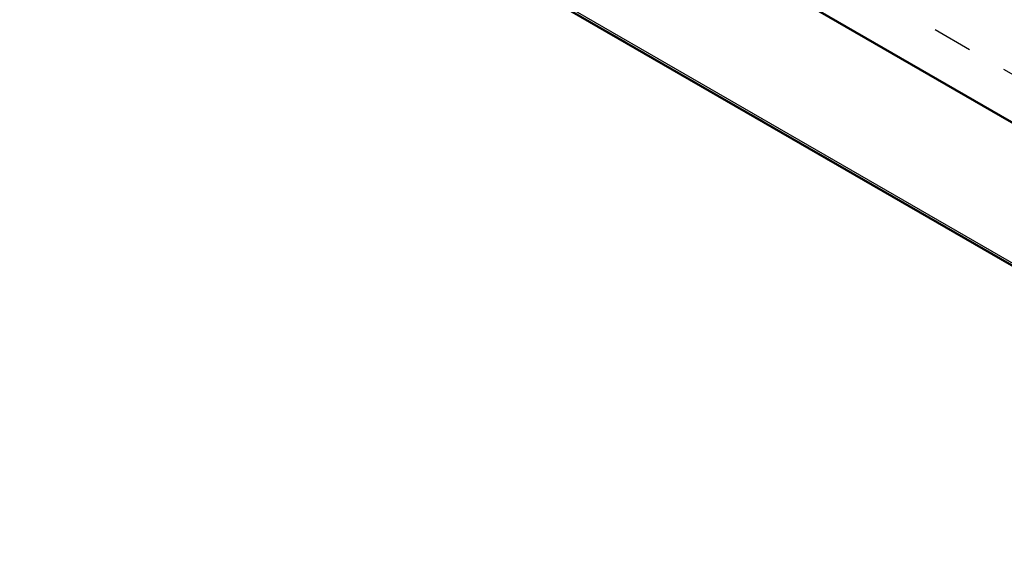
# Model space of a CAD drawing. Header units: millimetres. Extents: x 0 to 428, y 0 to 298.
# Tile 25 of 43: x 297 to 321, y 102 to 116. Entities that reach past the tile are written whole.
import ezdxf

# ---------------------------------------------------------------- set-up
doc = ezdxf.new("R2010")
doc.units = ezdxf.units.MM
doc.linetypes.add('Dashed', pattern=[2, 1, -1])
for name, color, linetype, lineweight in [('am_0', 7, 'Continuous', 50), ('am_12', 3, 'Continuous', 25), ('am_3', 6, 'Dashed', 25), ('am_6', 2, 'Continuous', 35)]:
    doc.layers.add(name, color=color, linetype=linetype, lineweight=lineweight)

# ---------------------------------------------------------------- blocks, each defined once
blk = doc.blocks.new('107_FGS30012024025101U_0_in_120240C2125Y1N4N_300Op0__1203')
at = {"layer": 'am_0'}
for p, q in [((334.312, 105.64), (302.191, 124.182)), ((296.519, 123.849), (334.312, 102.032))]:
    blk.add_line(p, q, dxfattribs=at)
at = {"layer": 'am_12'}
blk.add_line((334.312, 102.098), (296.55, 123.897), dxfattribs=at)
at = {"layer": 'am_3'}
for p, q in [((334.312, 102.044), (296.554, 123.841)), ((334.312, 106.856), (304.89, 123.841))]:
    blk.add_line(p, q, dxfattribs=at)
at = {"layer": 'am_6'}
for tag, p, flags in [('NB', (406.54, 170.763), 8), ('NN', (406.54, 170.263), 8), ('NT', (406.54, 169.763), 8), ('NBSYN', (406.54, 169.263), 8), ('LINA', (406.54, 168.763), 8), ('CATALOG', (406.54, 168.263), 8), ('IDNR', (406.54, 167.763), 8), ('PN', (406.54, 167.263), 8), ('LODLEVEL', (406.54, 166.763), 8), ('L', (406.54, 166.263), 8), ('W', (406.54, 165.763), 8), ('DP', (406.54, 165.263), 8), ('OP', (406.54, 164.763), 8), ('BA', (406.54, 164.263), 8), ('RT', (406.54, 163.763), 8), ('ExcludeFromBOM', (406.54, 162.763), 8), ('PSOL_0', (406.54, 162.263), 9), ('PSOL_1', (406.54, 161.763), 9), ('PSOL_2', (406.54, 161.263), 9)]:
    blk.add_attdef(tag, p, '', height=0.5, dxfattribs=dict(at, flags=flags))

msp = doc.modelspace()

# ---------------------------------------------------------------- block references
msp.add_blockref('107_FGS30012024025101U_0_in_120240C2125Y1N4N_300Op0__1203', (0, 0))

doc.saveas('drawing.dxf')
